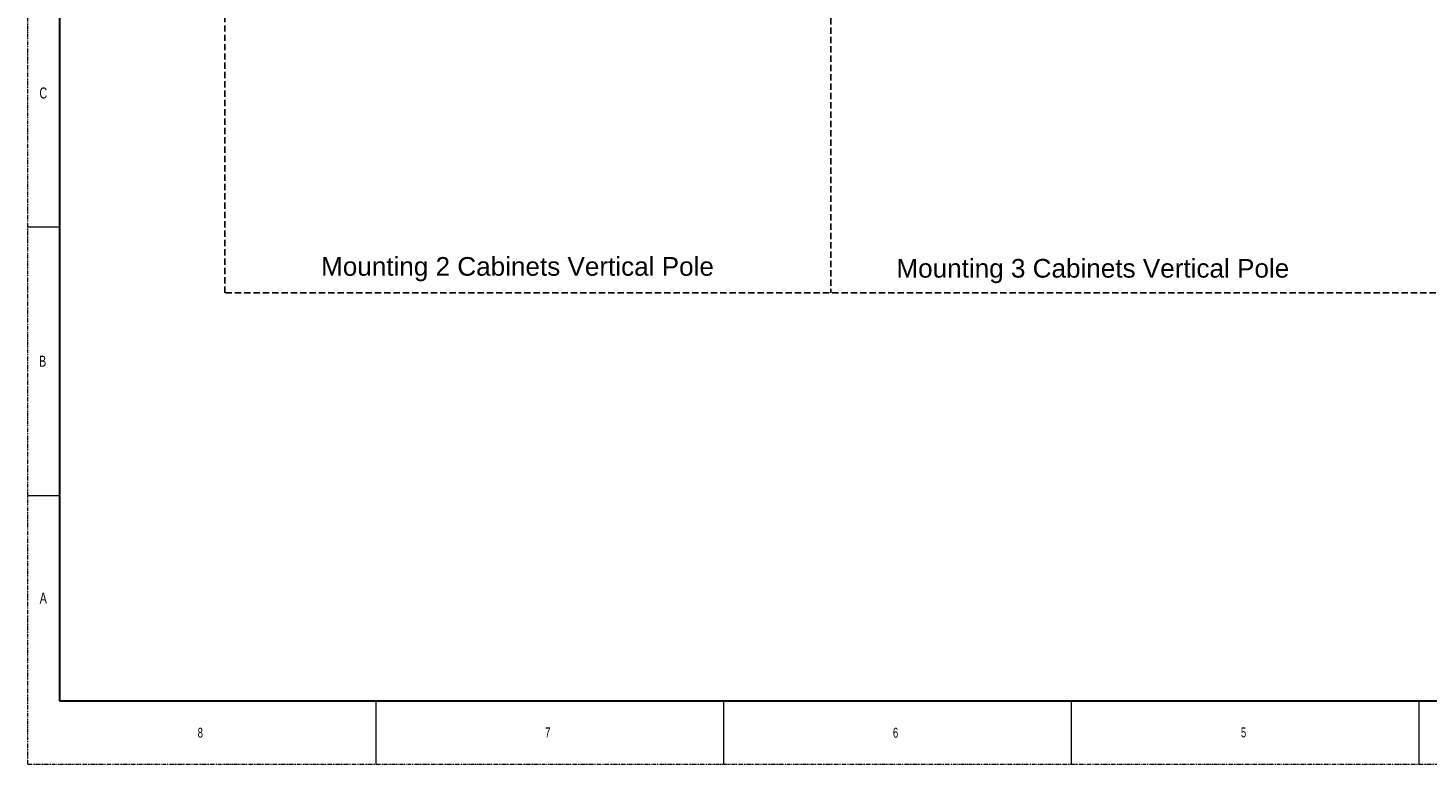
# Model space of a CAD drawing. Header units: millimetres. Extents: x -1086 to 4901, y 927 to 9917.
# Tile 1 of 85: x -1086 to 1163, y 927 to 2111. Entities that reach past the tile are written whole.
import ezdxf

# ---------------------------------------------------------------- set-up
doc = ezdxf.new("R2010")
doc.units = ezdxf.units.MM
for name, pattern in [('ACISOWELD', [3, 2, -1]), ('SLD-Phantom', [12.7, 6.35, -1.27, 1.27, -1.27, 1.27, -1.27]), ('SLD-Solid', [0])]:
    doc.linetypes.add(name, pattern=pattern)
doc.layers.add('尺寸线', color=6, linetype='Continuous', lineweight=13)
doc.styles.add('ARIAL', font='arial.ttf')
doc.styles.add('SLDTEXTSTYLE0', font='GOTHIC.TTF', dxfattribs={"width": 0.7304})

msp = doc.modelspace()

# ---------------------------------------------------------------- linework, layer by layer
at = {"color": 7, "linetype": 'SLD-Phantom', "lineweight": 0}
for q in [(-1086.381, 4381.846), (3384.019, 927.446)]:
    msp.add_line((-1086.381, 927.446), q, dxfattribs=at)
at = {"color": 7, "linetype": 'SLD-Solid', "lineweight": 30}
for p, q in [((-1035.581, 4280.246), (-1035.581, 1029.046)), ((-1035.581, 1029.046), (3333.219, 1029.046))]:
    msp.add_line(p, q, dxfattribs=at)
at = {"linetype": 'ACISOWELD', "ltscale": 5}
msp.add_line((203.823, 3791.628), (203.823, 1685.243), dxfattribs=at)
at = {"color": 7, "linetype": 'SLD-Solid', "lineweight": 0}
for p, q in [((-1086.381, 1791.046), (-1035.581, 1791.046)), ((-1086.381, 1359.246), (-1035.581, 1359.246)), ((-527.581, 1029.046), (-527.581, 927.446)), ((31.219, 1029.046), (31.219, 927.446)), ((590.019, 1029.046), (590.019, 927.446)), ((1148.819, 1029.046), (1148.819, 927.446))]:
    msp.add_line(p, q, dxfattribs=at)
at = {"linetype": 'ACISOWELD', "ltscale": 5}
msp.add_lwpolyline([(-770.235, 3791.628), (3125.996, 3791.628), (3125.996, 1685.243), (-770.235, 1685.243)], close=True, dxfattribs=at)

# ---------------------------------------------------------------- texts
at = {"color": 7, "linetype": 'Continuous', "lineweight": 0, "style": 'SLDTEXTSTYLE0', "width": 0.7304}
for s, height, p in [('C', 17.78, (-1068.036, 1997.604)), ('B', 17.78, (-1068.686, 1566.249)), ('A', 17.78, (-1067.639, 1185.249)), ('8', 15.875, (-813.83, 969.905)), ('7', 15.875, (-255.494, 970.302)), ('6', 15.875, (303.48, 969.905)), ('5', 15.875, (862.686, 970.302))]:
    msp.add_text(s, height=height, dxfattribs=at).set_placement(p)
at = {"layer": '尺寸线', "lineweight": 15, "char_height": 30, "width": 697.73701, "attachment_point": 1, "style": 'ARIAL'}
for s, insert in [('Mounting 2 Cabinets Vertical Pole', (-615.44, 1742.615)), ('Mounting 3 Cabinets Vertical Pole', (309.136, 1739.573))]:
    msp.add_mtext(s, dxfattribs=dict(at, insert=insert))

doc.saveas('drawing.dxf')
